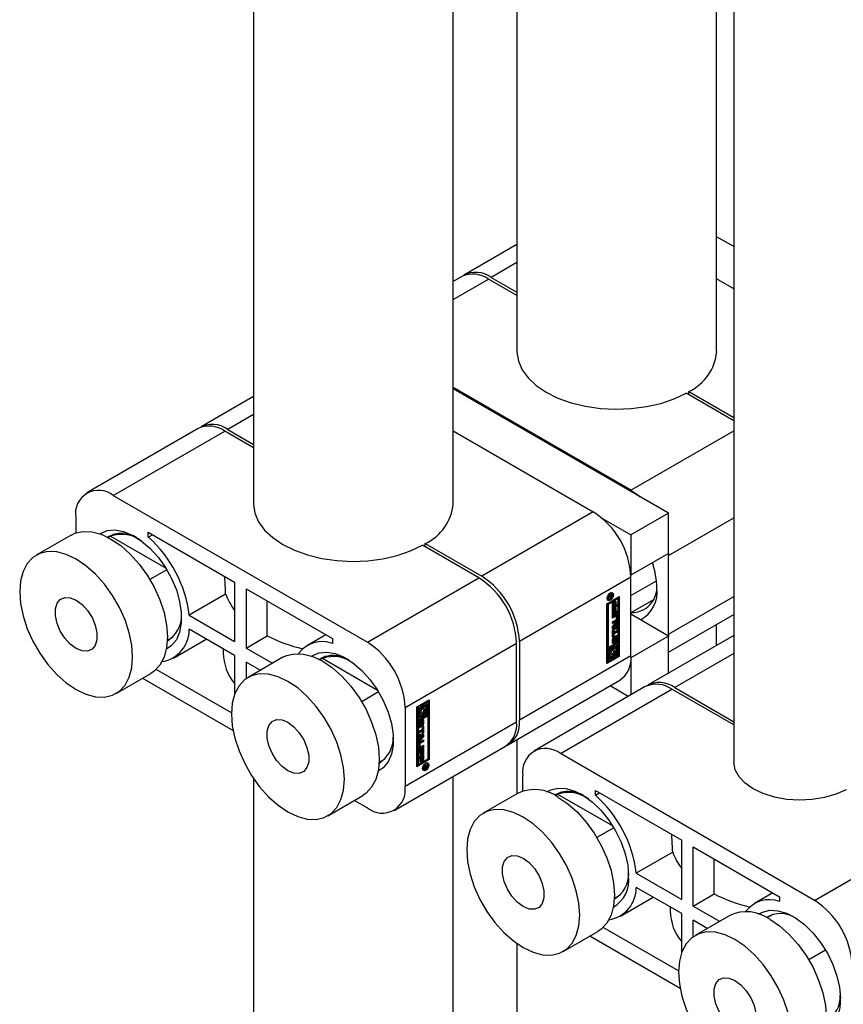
# Paper-space layout 'Sheet1' of a CAD drawing. Header units: millimetres. Extents: x -80341 to 21249, y 0 to 26255.
# Tile 56 of 154: x 10112 to 10236, y 9803 to 9951. Entities that reach past the tile are written whole.
import ezdxf

# ---------------------------------------------------------------- set-up
doc = ezdxf.new("R2010")
doc.units = ezdxf.units.MM
doc.linetypes.add('SLD-Sólida', pattern=[0])

psp = doc.layouts.new('Sheet1')

# ---------------------------------------------------------------- linework, layer by layer
at = {"color": 7, "linetype": 'SLD-Sólida', "lineweight": 25, "ltscale": 25}
for p, q in [((10217.17, 9900.88), (10217.17, 10973.7)), ((10187.17, 10956.39), (10187.17, 9900.88)), ((10177.58, 9878.02), (10177.58, 10950.84)), ((10147.58, 10933.53), (10147.58, 9878.02)), ((10219.75, 10802.2), (10219.75, 9839.24)), ((10219.75, 9916.65), (10217.17, 9918.14)), ((10187.17, 9916.97), (10179.29, 9912.42)), ((10187.17, 9914.26), (10183.29, 9912.03)), ((10178.87, 9912.18), (10177.58, 9911.43)), ((10177.58, 9908.72), (10182.87, 9911.78)), ((10187.17, 9909.3), (10182.87, 9911.78)), ((10183.29, 9912.03), (10187.17, 9909.79)), ((10219.75, 9910.33), (10217.17, 9911.82)), ((10204.29, 9880.06), (10177.58, 9895.49)), ((10209.95, 9876.59), (10177.58, 9895.28)), ((10147.58, 9894.11), (10139.7, 9889.56)), ((10219.75, 9890.49), (10212.57, 9894.64)), ((10212.99, 9894.39), (10212.99, 9894.88)), ((10212.99, 9894.88), (10219.75, 9890.98)), ((10147.58, 9891.41), (10143.7, 9889.17)), ((10139.27, 9889.32), (10122.51, 9879.64)), ((10126.51, 9879.25), (10143.27, 9888.92)), ((10147.58, 9886.44), (10143.27, 9888.92)), ((10143.7, 9889.17), (10147.58, 9886.93)), ((10177.58, 9888.96), (10198.64, 9876.8)), ((10204.29, 9880.06), (10219.75, 9888.99)), ((10126.51, 9879.25), (10164.7, 9857.2)), ((10120.86, 9875.98), (10120.86, 9873.63)), ((10198.64, 9876.8), (10181.88, 9867.12)), ((10209.95, 9876.59), (10204.29, 9873.33)), ((10209.95, 9870.55), (10209.95, 9876.59)), ((10209.95, 9870.26), (10219.75, 9875.92)), ((10200.04, 9875.78), (10204.29, 9873.33)), ((10120.16, 9873.31), (10114.93, 9870.29)), ((10126.62, 9873.46), (10125.73, 9872.95)), ((10125.74, 9872.94), (10126.1, 9873.15)), ((10126.1, 9873.15), (10134.37, 9868.38)), ((10131.77, 9873.72), (10144.74, 9866.23)), ((10131.77, 9873), (10131.77, 9873.72)), ((10131.77, 9873), (10132.39, 9873.36)), ((10204.29, 9873.33), (10204.29, 9867.28)), ((10181.46, 9866.88), (10172.97, 9871.78)), ((10173.39, 9871.53), (10173.39, 9872.02)), ((10173.39, 9872.02), (10181.88, 9867.12)), ((10209.95, 9870.55), (10204.29, 9867.28)), ((10209.95, 9870.55), (10209.95, 9870.26)), ((10209.95, 9858.42), (10209.95, 9870.26)), ((10134.54, 9868.1), (10132.01, 9866.64)), ((10204.29, 9867), (10187.54, 9857.32)), ((10204.29, 9867.28), (10204.29, 9867.29)), ((10204.29, 9855.16), (10204.29, 9867)), ((10144.74, 9866.23), (10144.74, 9857.33)), ((10164.7, 9857.2), (10181.46, 9866.88)), ((10204.29, 9864.21), (10208.13, 9866.43)), ((10143.39, 9864.43), (10137.92, 9861.27)), ((10146.47, 9865.24), (10159.44, 9857.75)), ((10146.47, 9865.24), (10146.47, 9856.33)), ((10200.67, 9862.99), (10202.53, 9864.06)), ((10201.45, 9864.05), (10200.94, 9863.76)), ((10200.95, 9864.04), (10201.02, 9863.99)), ((10200.97, 9864.09), (10201.04, 9864.05)), ((10201, 9864.15), (10201.07, 9864.11)), ((10201.03, 9864.18), (10201.11, 9864.13)), ((10201.16, 9864.14), (10201.04, 9864.2)), ((10201.17, 9864.24), (10201.11, 9864.16)), ((10201.13, 9864.26), (10201.25, 9864.19)), ((10201.19, 9864.02), (10201.19, 9864.04)), ((10201.19, 9864.04), (10201.21, 9864.03)), ((10201.3, 9864.6), (10201.2, 9864.62)), ((10201.45, 9864.32), (10201.21, 9864.03)), ((10201.21, 9864.03), (10201.45, 9864.16)), ((10201.25, 9864.19), (10201.45, 9864.45)), ((10201.44, 9864.52), (10201.3, 9864.6)), ((10201.35, 9864.11), (10201.45, 9864.05)), ((10201.38, 9864.36), (10201.45, 9864.32)), ((10201.45, 9864.45), (10201.45, 9864.32)), ((10201.45, 9864.16), (10201.45, 9864.05)), ((10202.53, 9864.06), (10202.53, 9855.08)), ((10209.95, 9858.42), (10219.75, 9864.08)), ((10149.63, 9858.16), (10149.63, 9863.41)), ((10200.67, 9854.01), (10200.67, 9862.99)), ((10202.21, 9863.84), (10200.7, 9862.97)), ((10200.7, 9862.97), (10200.7, 9856.47)), ((10200.85, 9862.89), (10200.7, 9862.97)), ((10200.72, 9863.79), (10200.79, 9863.71)), ((10200.79, 9863.71), (10200.93, 9863.63)), ((10202.35, 9863.76), (10200.85, 9862.89)), ((10200.85, 9862.89), (10200.85, 9856.39)), ((10200.94, 9864.01), (10201.02, 9863.96)), ((10200.94, 9863.97), (10201.02, 9863.92)), ((10200.94, 9863.76), (10200.94, 9863.95)), ((10200.98, 9863.94), (10200.94, 9863.92)), ((10200.95, 9864.02), (10201.02, 9863.98)), ((10201.02, 9863.92), (10201.19, 9864.02)), ((10201.02, 9863.99), (10201.02, 9863.98)), ((10201.02, 9863.98), (10201.02, 9863.96)), ((10201.02, 9863.96), (10201.02, 9863.92)), ((10201.52, 9863.14), (10201.7, 9863.25)), ((10201.52, 9862.22), (10201.52, 9863.14)), ((10202.11, 9862.72), (10201.52, 9862.38)), ((10202.25, 9862.64), (10201.52, 9862.22)), ((10201.56, 9863.16), (10201.56, 9862.68)), ((10201.56, 9862.68), (10201.7, 9862.6)), ((10201.7, 9863.25), (10201.7, 9862.6)), ((10201.7, 9862.6), (10201.83, 9862.67)), ((10201.83, 9863.29), (10202, 9863.39)), ((10201.83, 9862.67), (10201.83, 9863.29)), ((10201.86, 9863.31), (10201.86, 9862.85)), ((10201.86, 9862.85), (10202, 9862.77)), ((10202, 9863.39), (10202, 9862.77)), ((10202, 9862.77), (10202.25, 9862.92)), ((10202.11, 9862.83), (10202.11, 9862.72)), ((10202.11, 9862.72), (10202.25, 9862.64)), ((10202.21, 9863.84), (10202.35, 9863.76)), ((10202.25, 9862.92), (10202.25, 9862.64)), ((10202.35, 9857.26), (10202.35, 9863.76)), ((10202.39, 9855.16), (10202.39, 9863.98)), ((10207.66, 9863.57), (10204.29, 9861.63)), ((10137.92, 9861.27), (10144.74, 9857.33)), ((10201.52, 9862.14), (10201.7, 9862.24)), ((10201.52, 9861.21), (10201.52, 9862.14)), ((10202.11, 9861.72), (10201.52, 9861.38)), ((10202.25, 9861.64), (10201.52, 9861.21)), ((10201.52, 9861.12), (10202.05, 9861.42)), ((10201.88, 9861.21), (10201.52, 9861.01)), ((10202.02, 9861.13), (10201.52, 9860.84)), ((10201.52, 9860.84), (10201.52, 9861.12)), ((10201.56, 9862.16), (10201.56, 9861.67)), ((10201.56, 9861.67), (10201.7, 9861.59)), ((10201.7, 9862.24), (10201.7, 9861.59)), ((10201.7, 9861.59), (10201.83, 9861.66)), ((10201.83, 9862.28), (10202, 9862.39)), ((10201.83, 9861.66), (10201.83, 9862.28)), ((10201.86, 9862.3), (10201.86, 9861.85)), ((10201.86, 9861.85), (10202, 9861.77)), ((10201.88, 9861.21), (10202.02, 9861.13)), ((10202.07, 9861.14), (10201.93, 9861.22)), ((10202, 9862.39), (10202, 9861.77)), ((10202, 9861.77), (10202.25, 9861.91)), ((10202.1, 9860.7), (10202.1, 9861.09)), ((10202.11, 9861.83), (10202.11, 9861.72)), ((10202.11, 9861.72), (10202.25, 9861.64)), ((10202.13, 9861.37), (10202.13, 9860.79)), ((10202.13, 9861.37), (10202.28, 9861.29)), ((10202.25, 9861.91), (10202.25, 9861.64)), ((10202.28, 9861.29), (10202.28, 9860.71)), ((10209.95, 9858.14), (10204.29, 9861.4)), ((10209.95, 9855.72), (10219.75, 9861.38)), ((10201.52, 9860.29), (10202.02, 9860.58)), ((10201.52, 9859.57), (10202.25, 9860.45)), ((10201.91, 9860.4), (10201.52, 9860.17)), ((10202.05, 9860.32), (10201.52, 9860.01)), ((10201.52, 9860.01), (10201.52, 9860.29)), ((10201.83, 9859.9), (10201.54, 9859.55)), ((10201.97, 9859.82), (10201.68, 9859.47)), ((10201.83, 9859.9), (10201.97, 9859.82)), ((10201.91, 9860.4), (10202.05, 9860.32)), ((10201.97, 9859.45), (10201.97, 9859.82)), ((10202.11, 9860.23), (10201.99, 9860.09)), ((10201.99, 9860.09), (10201.99, 9859.53)), ((10201.99, 9860.09), (10202.13, 9860)), ((10202.11, 9860.28), (10202.11, 9860.23)), ((10202.11, 9860.23), (10202.25, 9860.15)), ((10202.13, 9860.79), (10202.28, 9860.71)), ((10202.25, 9860.15), (10202.13, 9860)), ((10202.13, 9860), (10202.13, 9859.45)), ((10202.25, 9860.45), (10202.25, 9860.15)), ((10217.17, 9856.73), (10217.17, 9859.89)), ((10144.74, 9855.21), (10137.92, 9859.15)), ((10146.47, 9856.33), (10149.63, 9858.16)), ((10158.44, 9858.32), (10155.67, 9856.72)), ((10201.52, 9859.18), (10201.52, 9859.57)), ((10202.11, 9859.23), (10201.52, 9859.25)), ((10202.25, 9859.15), (10201.52, 9859.18)), ((10201.52, 9858.99), (10201.7, 9859.09)), ((10201.52, 9857.96), (10201.52, 9858.99)), ((10201.56, 9858.15), (10201.52, 9858.13)), ((10201.54, 9859.55), (10201.68, 9859.47)), ((10201.56, 9859.01), (10201.56, 9858.8)), ((10202.11, 9858.84), (10201.56, 9858.52)), ((10201.56, 9858.8), (10201.7, 9858.72)), ((10201.56, 9858.52), (10201.56, 9858.15)), ((10201.56, 9858.52), (10201.7, 9858.44)), ((10201.56, 9858.15), (10201.7, 9858.07)), ((10201.68, 9859.47), (10201.97, 9859.45)), ((10201.7, 9859.09), (10201.7, 9858.72)), ((10201.7, 9858.72), (10202.25, 9859.04)), ((10202.25, 9858.76), (10201.7, 9858.44)), ((10201.7, 9858.44), (10201.7, 9858.07)), ((10201.99, 9859.53), (10202.13, 9859.45)), ((10202.11, 9859.46), (10202.11, 9859.23)), ((10202.11, 9859.23), (10202.25, 9859.15)), ((10202.11, 9858.95), (10202.11, 9858.84)), ((10202.11, 9858.84), (10202.25, 9858.76)), ((10202.14, 9858.16), (10202.12, 9858.24)), ((10202.13, 9859.45), (10202.25, 9859.44)), ((10202.14, 9858.16), (10202.14, 9857.65)), ((10202.14, 9858.16), (10202.28, 9858.08)), ((10202.25, 9859.44), (10202.25, 9859.15)), ((10202.25, 9859.04), (10202.25, 9858.76)), ((10209.95, 9858.14), (10204.29, 9854.87)), ((10219.75, 9858.22), (10206.87, 9850.78)), ((10209.95, 9858.42), (10209.95, 9858.14)), ((10209.95, 9852.56), (10209.95, 9858.14)), ((10134.63, 9857.53), (10135.52, 9858.04)), ((10135.54, 9854.82), (10140.48, 9857.67)), ((10159.44, 9857.75), (10159.44, 9857.03)), ((10170.35, 9847.41), (10187.11, 9857.08)), ((10187.11, 9845.24), (10187.11, 9857.08)), ((10187.54, 9857.32), (10187.54, 9845.48)), ((10200.85, 9856.39), (10202.35, 9857.26)), ((10201.37, 9856.65), (10201.19, 9856.55)), ((10201.37, 9856.65), (10201.51, 9856.57)), ((10201.7, 9858.07), (10201.52, 9857.96)), ((10201.52, 9857.13), (10201.52, 9857.64)), ((10202.21, 9857.14), (10201.54, 9856.76)), ((10201.54, 9856.76), (10201.54, 9856.15)), ((10201.54, 9856.76), (10201.69, 9856.67)), ((10201.57, 9857.83), (10201.72, 9857.75)), ((10201.57, 9857.79), (10201.57, 9857.36)), ((10201.57, 9857.79), (10201.71, 9857.71)), ((10201.57, 9857.36), (10201.71, 9857.28)), ((10201.58, 9857.32), (10201.72, 9857.24)), ((10201.59, 9857.86), (10201.73, 9857.78)), ((10201.59, 9857.3), (10201.74, 9857.21)), ((10201.59, 9857.3), (10201.73, 9857.22)), ((10201.61, 9857.9), (10201.74, 9857.82)), ((10201.62, 9857.91), (10201.62, 9857.92)), ((10201.62, 9857.91), (10201.62, 9857.91)), ((10201.62, 9857.91), (10201.76, 9857.83)), ((10202.35, 9857.06), (10201.69, 9856.67)), ((10201.69, 9856.67), (10201.69, 9856.07)), ((10201.71, 9857.71), (10201.71, 9857.28)), ((10201.76, 9858.04), (10201.76, 9857.83)), ((10201.81, 9857.34), (10201.82, 9857.82)), ((10201.85, 9857.96), (10201.84, 9857.48)), ((10201.84, 9857.48), (10201.98, 9857.4)), ((10201.85, 9857.97), (10201.85, 9857.96)), ((10201.85, 9857.96), (10201.99, 9857.88)), ((10201.86, 9856.57), (10202.18, 9856.75)), ((10201.87, 9858.01), (10202, 9857.93)), ((10201.89, 9858.04), (10202.02, 9857.97)), ((10201.92, 9858.08), (10201.91, 9858.08)), ((10202.06, 9858), (10201.92, 9858.08)), ((10201.92, 9858.08), (10202.06, 9858)), ((10201.99, 9857.88), (10201.98, 9857.4)), ((10202.04, 9857.38), (10202.04, 9857.38)), ((10202.04, 9857.17), (10202.04, 9857.38)), ((10202.04, 9856.67), (10202.04, 9856.16)), ((10202.09, 9857.5), (10202.09, 9857.93)), ((10202.14, 9857.65), (10202.28, 9857.57)), ((10202.18, 9856.75), (10202.18, 9855.08)), ((10202.21, 9857.14), (10202.35, 9857.06)), ((10202.28, 9858.08), (10202.28, 9857.57)), ((10202.35, 9855.18), (10202.35, 9857.06)), ((10143.02, 9856.21), (10143.02, 9855.61)), ((10144.74, 9855.21), (10144.74, 9849.4)), ((10146.47, 9856.33), (10150.43, 9854.05)), ((10204.29, 9855.16), (10187.54, 9845.48)), ((10202.39, 9855.16), (10200.67, 9854.17)), ((10200.7, 9856.47), (10200.85, 9856.39)), ((10200.88, 9856.37), (10200.7, 9856.27)), ((10200.7, 9856.27), (10200.7, 9854.39)), ((10200.7, 9856.27), (10200.85, 9856.19)), ((10201.02, 9856.29), (10200.85, 9856.19)), ((10200.85, 9856.19), (10200.85, 9854.31)), ((10200.88, 9856.37), (10201.02, 9856.29)), ((10201.02, 9854.61), (10201.02, 9856.29)), ((10201.12, 9855.18), (10201.26, 9855.1)), ((10201.19, 9856.55), (10201.19, 9856.07)), ((10201.19, 9856.55), (10201.34, 9856.47)), ((10201.19, 9856.07), (10201.34, 9855.99)), ((10201.37, 9855.38), (10201.33, 9855.38)), ((10201.51, 9856.57), (10201.34, 9856.47)), ((10201.34, 9856.47), (10201.34, 9855.99)), ((10201.37, 9855.38), (10201.51, 9855.3)), ((10201.51, 9855.96), (10201.51, 9856.57)), ((10201.51, 9854.69), (10201.51, 9855.3)), ((10201.54, 9856.15), (10201.69, 9856.07)), ((10201.54, 9855.48), (10201.54, 9854.88)), ((10201.54, 9855.48), (10201.69, 9855.4)), ((10201.69, 9855.4), (10201.69, 9854.79)), ((10201.86, 9856.3), (10201.86, 9856.57)), ((10201.94, 9856.27), (10201.86, 9856.31)), ((10201.86, 9854.9), (10201.86, 9855.38)), ((10202.04, 9855.71), (10202.04, 9855.16)), ((10202.04, 9855.16), (10202.18, 9855.08)), ((10202.18, 9855.08), (10202.35, 9855.18)), ((10202.53, 9855.08), (10202.39, 9855.16)), ((10219.75, 9855.51), (10210.87, 9850.39)), ((10146.47, 9854.22), (10146.47, 9851.74)), ((10148.6, 9852.99), (10146.47, 9854.22)), ((10151.98, 9854.94), (10146.75, 9851.92)), ((10158.44, 9855.09), (10157.55, 9854.58)), ((10157.56, 9854.58), (10157.92, 9854.79)), ((10157.92, 9854.79), (10166.19, 9850.01)), ((10202.53, 9855.08), (10200.67, 9854.01)), ((10200.7, 9854.39), (10200.85, 9854.31)), ((10200.85, 9854.31), (10201.51, 9854.69)), ((10201.19, 9854.88), (10201.02, 9854.78)), ((10201.34, 9854.79), (10201.02, 9854.61)), ((10201.19, 9855.14), (10201.19, 9854.88)), ((10201.19, 9854.88), (10201.34, 9854.79)), ((10201.34, 9855.07), (10201.34, 9854.79)), ((10201.54, 9854.88), (10201.69, 9854.79)), ((10201.69, 9854.79), (10201.86, 9854.9)), ((10204.29, 9854.88), (10204.29, 9854.87)), ((10204.29, 9854.87), (10204.29, 9849.29)), ((10126.93, 9849.5), (10132.16, 9852.52)), ((10144.26, 9846.59), (10132.95, 9853.12)), ((10130.91, 9851.8), (10144.5, 9843.96)), ((10185.88, 9841.82), (10202.64, 9851.5)), ((10166.36, 9849.73), (10163.83, 9848.27)), ((10206.45, 9850.54), (10189.69, 9840.86)), ((10193.69, 9840.47), (10210.45, 9850.14)), ((10203.89, 9849.06), (10201.16, 9850.64)), ((10219.75, 9844.77), (10210.45, 9850.14)), ((10210.87, 9850.39), (10219.75, 9845.26)), ((10172.12, 9847.49), (10173.98, 9848.56)), ((10172.82, 9847.85), (10172.65, 9847.75)), ((10172.65, 9847.75), (10172.65, 9847.27)), ((10172.65, 9847.75), (10172.79, 9847.67)), ((10172.96, 9847.77), (10172.79, 9847.67)), ((10172.82, 9847.85), (10172.96, 9847.77)), ((10172.96, 9847.16), (10172.96, 9847.77)), ((10173.66, 9848.34), (10173, 9847.95)), ((10173, 9847.95), (10173, 9847.35)), ((10173, 9847.95), (10173.14, 9847.87)), ((10173.8, 9848.26), (10173.14, 9847.87)), ((10173.14, 9847.87), (10173.14, 9847.26)), ((10173.31, 9847.77), (10173.63, 9847.95)), ((10173.31, 9847.49), (10173.31, 9847.77)), ((10173.49, 9847.87), (10173.49, 9847.36)), ((10173.63, 9847.95), (10173.63, 9846.28)), ((10173.66, 9848.34), (10173.8, 9848.26)), ((10173.8, 9846.38), (10173.8, 9848.26)), ((10173.84, 9839.66), (10173.84, 9848.48)), ((10173.98, 9848.56), (10173.98, 9839.58)), ((10170.35, 9847.41), (10170.35, 9835.57)), ((10172.12, 9838.5), (10172.12, 9847.49)), ((10172.33, 9847.57), (10172.15, 9847.47)), ((10172.15, 9847.47), (10172.15, 9845.59)), ((10172.15, 9847.47), (10172.3, 9847.39)), ((10172.47, 9847.49), (10172.3, 9847.39)), ((10172.3, 9847.39), (10172.3, 9845.51)), ((10172.33, 9847.57), (10172.47, 9847.49)), ((10172.47, 9845.81), (10172.47, 9847.49)), ((10172.57, 9846.38), (10172.71, 9846.3)), ((10172.65, 9847.27), (10172.79, 9847.19)), ((10172.65, 9846.33), (10172.65, 9846.07)), ((10172.82, 9846.58), (10172.78, 9846.57)), ((10172.79, 9847.67), (10172.79, 9847.19)), ((10172.79, 9846.27), (10172.79, 9845.99)), ((10172.82, 9846.58), (10172.96, 9846.5)), ((10172.96, 9845.89), (10172.96, 9846.5)), ((10173, 9847.35), (10173.14, 9847.26)), ((10173, 9846.68), (10173, 9846.07)), ((10173, 9846.68), (10173.14, 9846.6)), ((10173.14, 9846.6), (10173.14, 9845.99)), ((10173.39, 9847.47), (10173.31, 9847.51)), ((10173.31, 9846.09), (10173.31, 9846.57)), ((10173.49, 9846.91), (10173.49, 9846.36)), ((10173.49, 9846.36), (10173.63, 9846.28)), ((10173.63, 9846.28), (10173.8, 9846.38)), ((10170.35, 9835.57), (10187.11, 9845.24)), ((10173.66, 9846.26), (10172.15, 9845.39)), ((10172.15, 9845.39), (10172.15, 9838.89)), ((10172.3, 9845.3), (10172.15, 9845.39)), ((10172.15, 9845.59), (10172.3, 9845.51)), ((10173.8, 9846.17), (10172.3, 9845.3)), ((10172.3, 9845.51), (10172.96, 9845.89)), ((10172.3, 9845.3), (10172.3, 9838.81)), ((10172.37, 9844.49), (10172.37, 9844.99)), ((10172.42, 9845.19), (10172.57, 9845.1)), ((10172.42, 9845.15), (10172.42, 9844.71)), ((10172.42, 9845.15), (10172.56, 9845.06)), ((10172.44, 9845.22), (10172.58, 9845.15)), ((10172.46, 9845.25), (10172.59, 9845.17)), ((10172.65, 9846.07), (10172.47, 9845.97)), ((10172.79, 9845.99), (10172.47, 9845.81)), ((10172.47, 9845.27), (10172.61, 9845.19)), ((10172.47, 9845.26), (10172.61, 9845.18)), ((10172.56, 9845.06), (10172.56, 9844.63)), ((10172.61, 9845.4), (10172.61, 9845.19)), ((10172.61, 9845.19), (10172.61, 9845.18)), ((10172.65, 9846.07), (10172.79, 9845.99)), ((10172.66, 9844.68), (10172.67, 9845.16)), ((10172.7, 9845.31), (10172.69, 9844.83)), ((10172.69, 9844.83), (10172.83, 9844.75)), ((10172.7, 9845.31), (10172.84, 9845.23)), ((10172.71, 9845.33), (10172.84, 9845.25)), ((10172.72, 9845.37), (10172.85, 9845.29)), ((10172.74, 9845.4), (10172.87, 9845.33)), ((10172.76, 9845.43), (10172.89, 9845.35)), ((10172.91, 9845.35), (10172.77, 9845.43)), ((10172.84, 9845.23), (10172.83, 9844.75)), ((10172.93, 9844.85), (10172.93, 9845.29)), ((10172.99, 9845.51), (10172.97, 9845.59)), ((10172.99, 9845.51), (10172.99, 9845.01)), ((10172.99, 9845.51), (10173.13, 9845.43)), ((10172.99, 9845.01), (10173.13, 9844.93)), ((10173, 9846.07), (10173.14, 9845.99)), ((10173.13, 9845.43), (10173.13, 9844.93)), ((10173.14, 9845.99), (10173.31, 9846.09)), ((10173.66, 9846.26), (10173.8, 9846.17)), ((10173.8, 9839.68), (10173.8, 9846.17)), ((10172.39, 9843.8), (10172.95, 9844.12)), ((10172.81, 9843.93), (10172.39, 9843.69)), ((10172.95, 9843.85), (10172.39, 9843.53)), ((10172.39, 9843.53), (10172.39, 9843.8)), ((10172.39, 9843.42), (10173.13, 9843.39)), ((10172.39, 9843.12), (10172.39, 9843.42)), ((10172.42, 9844.71), (10172.56, 9844.63)), ((10172.43, 9844.67), (10172.57, 9844.59)), ((10172.44, 9844.65), (10172.58, 9844.57)), ((10172.81, 9843.93), (10172.95, 9843.85)), ((10172.89, 9844.52), (10172.89, 9844.73)), ((10172.95, 9844.5), (10173.13, 9844.6)), ((10172.95, 9844.12), (10172.95, 9844.5)), ((10172.95, 9843.47), (10172.95, 9843.85)), ((10172.98, 9843.66), (10172.95, 9843.64)), ((10173.13, 9843.58), (10172.95, 9843.47)), ((10172.98, 9844.52), (10172.98, 9843.66)), ((10172.98, 9843.66), (10173.13, 9843.58)), ((10172.98, 9843.39), (10172.98, 9843.07)), ((10173.13, 9844.6), (10173.13, 9843.58)), ((10173.13, 9843.39), (10173.13, 9842.99)), ((10172.37, 9841.27), (10172.37, 9841.86)), ((10172.39, 9843.19), (10172.52, 9843.12)), ((10172.52, 9843.12), (10172.39, 9843.12)), ((10172.98, 9843.07), (10172.39, 9842.37)), ((10173.13, 9842.99), (10172.39, 9842.12)), ((10172.39, 9842.41), (10172.52, 9842.56)), ((10172.39, 9842.12), (10172.39, 9842.41)), ((10172.41, 9841.94), (10172.41, 9841.56)), ((10172.41, 9841.94), (10172.55, 9841.86)), ((10172.98, 9842.36), (10172.48, 9842.07)), ((10172.48, 9842.07), (10172.62, 9841.99)), ((10172.52, 9842.56), (10172.52, 9843.12)), ((10172.54, 9843.19), (10172.54, 9842.83)), ((10172.83, 9843.18), (10172.54, 9843.19)), ((10172.54, 9843.19), (10172.68, 9843.11)), ((10172.54, 9842.83), (10172.68, 9842.75)), ((10172.55, 9841.86), (10172.55, 9841.47)), ((10172.6, 9842.25), (10173.13, 9842.55)), ((10173.13, 9842.28), (10172.62, 9841.99)), ((10172.97, 9843.1), (10172.68, 9843.11)), ((10172.68, 9843.11), (10172.68, 9842.75)), ((10172.68, 9842.75), (10172.97, 9843.1)), ((10172.83, 9843.18), (10172.97, 9843.1)), ((10172.98, 9843.07), (10173.13, 9842.99)), ((10172.98, 9842.47), (10172.98, 9842.36)), ((10172.98, 9842.36), (10173.13, 9842.28)), ((10173.13, 9842.55), (10173.13, 9842.28)), ((10187.17, 9842.57), (10187.17, 9834.44)), ((10168.7, 9831.9), (10185.45, 9841.58)), ((10172.39, 9840.93), (10173.13, 9841.35)), ((10172.39, 9840.65), (10172.39, 9840.93)), ((10172.5, 9840.88), (10172.39, 9840.82)), ((10172.64, 9840.8), (10172.39, 9840.65)), ((10172.41, 9841.56), (10172.55, 9841.47)), ((10172.43, 9841.51), (10172.57, 9841.43)), ((10172.98, 9841.53), (10172.46, 9841.22)), ((10172.46, 9841.22), (10172.6, 9841.14)), ((10172.5, 9840.88), (10172.64, 9840.8)), ((10173.13, 9841.45), (10172.6, 9841.14)), ((10172.62, 9841.43), (10173.13, 9841.72)), ((10172.64, 9840.18), (10172.64, 9840.8)), ((10172.68, 9840.36), (10172.64, 9840.34)), ((10172.81, 9841.05), (10172.68, 9840.98)), ((10172.68, 9840.98), (10172.68, 9840.36)), ((10172.68, 9840.98), (10172.82, 9840.9)), ((10172.68, 9840.36), (10172.82, 9840.28)), ((10172.81, 9841.05), (10172.95, 9840.97)), ((10172.95, 9840.97), (10172.82, 9840.9)), ((10172.82, 9840.9), (10172.82, 9840.28)), ((10172.95, 9840.32), (10172.95, 9840.97)), ((10172.98, 9840.51), (10172.95, 9840.49)), ((10173.13, 9840.43), (10172.95, 9840.32)), ((10172.98, 9841.64), (10172.98, 9841.53)), ((10172.98, 9841.53), (10173.13, 9841.45)), ((10172.98, 9841.27), (10172.98, 9840.51)), ((10172.98, 9840.51), (10173.13, 9840.43)), ((10173.13, 9841.72), (10173.13, 9841.45)), ((10173.13, 9841.35), (10173.13, 9840.43)), ((10231.87, 9818.42), (10193.69, 9840.47)), ((10166.45, 9839.16), (10167.34, 9839.67)), ((10172.12, 9838.67), (10173.84, 9839.66)), ((10173.98, 9839.58), (10172.12, 9838.5)), ((10172.15, 9838.89), (10172.3, 9838.81)), ((10172.3, 9838.81), (10173.8, 9839.68)), ((10172.39, 9839.92), (10173.13, 9840.35)), ((10172.39, 9839.65), (10172.39, 9839.92)), ((10172.5, 9839.88), (10172.39, 9839.81)), ((10172.64, 9839.79), (10172.39, 9839.65)), ((10172.5, 9839.88), (10172.64, 9839.79)), ((10172.82, 9840.28), (10172.64, 9840.18)), ((10172.64, 9839.17), (10172.64, 9839.79)), ((10172.68, 9839.36), (10172.64, 9839.34)), ((10172.82, 9839.28), (10172.64, 9839.17)), ((10172.81, 9840.05), (10172.68, 9839.98)), ((10172.68, 9839.98), (10172.68, 9839.36)), ((10172.68, 9839.98), (10172.82, 9839.9)), ((10172.68, 9839.36), (10172.82, 9839.28)), ((10172.81, 9840.05), (10172.95, 9839.97)), ((10172.95, 9839.97), (10172.82, 9839.9)), ((10172.82, 9839.9), (10172.82, 9839.28)), ((10172.95, 9839.32), (10172.95, 9839.97)), ((10172.98, 9839.5), (10172.95, 9839.48)), ((10173.13, 9839.42), (10172.95, 9839.32)), ((10172.98, 9840.26), (10172.98, 9839.5)), ((10172.98, 9839.5), (10173.13, 9839.42)), ((10173.13, 9840.35), (10173.13, 9839.42)), ((10173.58, 9839.02), (10173.48, 9839.04)), ((10173.72, 9838.93), (10173.58, 9839.02)), ((10173.98, 9839.58), (10173.84, 9839.66)), ((10172.99, 9838.2), (10173.06, 9838.13)), ((10173.06, 9838.13), (10173.21, 9838.05)), ((10173.2, 9838.51), (10173.71, 9838.81)), ((10173.44, 9838.54), (10173.2, 9838.4)), ((10173.2, 9838.25), (10173.44, 9838.54)), ((10173.2, 9838.4), (10173.2, 9838.51)), ((10173.4, 9838.37), (10173.2, 9838.11)), ((10173.2, 9838.11), (10173.2, 9838.25)), ((10173.33, 9838.41), (10173.4, 9838.37)), ((10173.34, 9838.59), (10173.44, 9838.54)), ((10173.36, 9838.61), (10173.46, 9838.55)), ((10173.39, 9838.48), (10173.49, 9838.43)), ((10173.39, 9838.48), (10173.48, 9838.43)), ((10173.4, 9838.4), (10173.55, 9838.32)), ((10173.41, 9838.33), (10173.47, 9838.3)), ((10173.44, 9838.54), (10173.46, 9838.52)), ((10173.63, 9838.64), (10173.46, 9838.55)), ((10173.46, 9838.55), (10173.46, 9838.52)), ((10173.53, 9838.7), (10173.63, 9838.64)), ((10173.57, 9838.73), (10173.57, 9838.7)), ((10173.57, 9838.7), (10173.71, 9838.61)), ((10173.59, 9838.47), (10173.65, 9838.43)), ((10173.62, 9838.57), (10173.63, 9838.59)), ((10173.62, 9838.57), (10173.7, 9838.53)), ((10173.63, 9838.6), (10173.63, 9838.64)), ((10173.63, 9838.59), (10173.63, 9838.6)), ((10173.71, 9838.81), (10173.71, 9838.61)), ((10147.58, 9836.74), (10147.58, 9771.46)), ((10177.58, 9771.46), (10177.58, 9837.03)), ((10188.03, 9834.85), (10188.03, 9837.2)), ((10187.33, 9834.53), (10182.1, 9831.51)), ((10193.8, 9834.68), (10192.91, 9834.17)), ((10198.95, 9834.94), (10211.92, 9827.45)), ((10198.95, 9834.22), (10198.95, 9834.94)), ((10198.95, 9834.22), (10199.57, 9834.58)), ((10158.75, 9831.13), (10163.98, 9834.15)), ((10162.73, 9833.43), (10164.7, 9832.3)), ((10192.91, 9834.17), (10193.28, 9834.38)), ((10193.28, 9834.38), (10201.55, 9829.6)), ((10201.72, 9829.32), (10199.18, 9827.86)), ((10211.92, 9818.55), (10211.92, 9827.45)), ((10231.87, 9818.42), (10248.63, 9828.1)), ((10210.57, 9825.65), (10205.09, 9822.49)), ((10213.64, 9826.46), (10226.61, 9818.97)), ((10213.64, 9817.55), (10213.64, 9826.46)), ((10216.81, 9819.38), (10216.81, 9824.63)), ((10205.09, 9822.49), (10211.92, 9818.55)), ((10211.92, 9816.43), (10205.09, 9820.37)), ((10201.81, 9818.75), (10202.7, 9819.26)), ((10202.72, 9816.04), (10207.65, 9818.89)), ((10213.64, 9817.55), (10216.81, 9819.38)), ((10225.62, 9819.54), (10222.84, 9817.94)), ((10226.61, 9818.97), (10226.61, 9818.26)), ((10210.19, 9817.43), (10210.19, 9816.83)), ((10213.64, 9817.55), (10217.61, 9815.27)), ((10211.92, 9810.62), (10211.92, 9816.43)), ((10213.64, 9812.96), (10213.64, 9815.44)), ((10215.77, 9814.21), (10213.64, 9815.44)), ((10219.15, 9816.16), (10213.92, 9813.14)), ((10225.62, 9816.31), (10224.73, 9815.8)), ((10194.1, 9810.72), (10199.33, 9813.74)), ((10211.44, 9807.81), (10200.12, 9814.34)), ((10211.68, 9805.18), (10198.09, 9813.02)), ((10187.17, 9811.91), (10187.17, 9794.32)), ((10233.54, 9810.95), (10231, 9809.49))]:
    psp.add_line(p, q, dxfattribs=at)
at = {"color": 7, "linetype": 'SLD-Sólida', "lineweight": 25, "ltscale": 25, "flags": 128}
for points in [[(10187.17, 9900.88), (10187.17, 9900.79), (10187.38, 9899.46), (10187.94, 9898.16), (10188.84, 9896.92), (10190.06, 9895.78), (10191.57, 9894.76), (10193.33, 9893.89), (10195.31, 9893.18), (10197.45, 9892.66), (10199.71, 9892.34), (10202.02, 9892.22), (10204.34, 9892.31), (10206.61, 9892.61), (10208.77, 9893.1), (10210.77, 9893.79), (10212.57, 9894.64)], [(10204.29, 9880.06), (10205.4, 9879.3), (10205.7, 9879.05)], [(10147.58, 9878.02), (10147.58, 9877.94), (10147.78, 9876.6), (10148.34, 9875.3), (10149.24, 9874.06), (10150.46, 9872.92), (10151.97, 9871.9), (10153.73, 9871.03), (10155.71, 9870.32), (10157.85, 9869.8), (10160.11, 9869.48), (10162.43, 9869.36), (10164.74, 9869.45), (10167.01, 9869.75), (10169.17, 9870.24), (10171.17, 9870.93), (10172.97, 9871.78)], [(10120.16, 9873.31), (10120.71, 9873.57), (10121.92, 9873.85), (10123.26, 9873.8), (10124.69, 9873.42), (10126.16, 9872.71), (10127.63, 9871.72), (10129.06, 9870.45), (10130.4, 9868.95), (10131.61, 9867.27), (10132.66, 9865.46), (10133.51, 9863.57), (10134.13, 9861.66), (10134.52, 9859.79), (10134.64, 9858.02), (10134.52, 9856.39), (10134.13, 9854.96), (10133.51, 9853.77), (10132.66, 9852.87), (10132.16, 9852.52)], [(10124.49, 9873.49), (10124.58, 9873.55), (10125.59, 9873.98), (10126.76, 9874.08), (10128.03, 9873.85), (10129.36, 9873.31), (10130.7, 9872.46), (10132.01, 9871.34), (10133.23, 9869.99), (10134.33, 9868.45), (10135.25, 9866.8), (10135.98, 9865.07), (10136.48, 9863.34), (10136.73, 9861.67), (10136.73, 9860.12), (10136.48, 9858.74), (10135.98, 9857.59), (10135.25, 9856.7), (10134.48, 9856.18)], [(10120.93, 9850.1), (10122.4, 9849.4), (10123.83, 9849.01), (10125.17, 9848.96), (10126.38, 9849.24), (10127.43, 9849.84), (10128.28, 9850.75), (10128.9, 9851.94), (10129.28, 9853.37), (10129.41, 9855), (10129.28, 9856.77), (10128.9, 9858.64), (10128.28, 9860.55), (10127.43, 9862.44), (10126.38, 9864.25), (10125.17, 9865.93), (10123.83, 9867.43), (10122.4, 9868.69), (10120.93, 9869.69), (10119.45, 9870.4), (10118.02, 9870.78), (10116.68, 9870.83), (10115.47, 9870.55), (10114.43, 9869.95), (10113.58, 9869.04), (10112.95, 9867.85), (10112.57, 9866.42), (10112.44, 9864.79), (10112.57, 9863.02), (10112.95, 9861.15), (10113.58, 9859.24), (10114.43, 9857.35), (10115.47, 9855.54), (10116.68, 9853.86), (10118.02, 9852.36), (10119.45, 9851.1), (10120.93, 9850.1)], [(10201.19, 9863.53), (10201.01, 9863.47), (10200.86, 9863.5), (10200.75, 9863.62), (10200.72, 9863.8), (10200.75, 9864.03), (10200.86, 9864.26), (10201.01, 9864.47), (10201.19, 9864.61), (10201.37, 9864.68), (10201.52, 9864.65), (10201.62, 9864.53), (10201.65, 9864.34), (10201.62, 9864.12), (10201.52, 9863.88), (10201.37, 9863.68), (10201.19, 9863.53)], [(10201.19, 9863.66), (10201.33, 9863.77), (10201.44, 9863.93), (10201.52, 9864.11), (10201.55, 9864.28), (10201.52, 9864.43), (10201.44, 9864.52), (10201.33, 9864.54), (10201.19, 9864.49), (10201.05, 9864.38), (10200.93, 9864.22), (10200.85, 9864.04), (10200.82, 9863.86), (10200.85, 9863.72), (10200.93, 9863.63), (10201.05, 9863.61), (10201.19, 9863.66)], [(10201.44, 9864.67), (10201.48, 9864.61), (10201.51, 9864.44)], [(10120.93, 9856.25), (10120.04, 9856.92), (10119.22, 9857.82), (10118.54, 9858.89), (10118.06, 9860.04), (10117.81, 9861.18), (10117.81, 9862.21), (10118.06, 9863.06), (10118.54, 9863.65), (10119.22, 9863.94), (10120.04, 9863.9), (10120.93, 9863.54), (10121.81, 9862.88), (10122.63, 9861.97), (10123.31, 9860.9), (10123.79, 9859.75), (10124.05, 9858.61), (10124.05, 9857.58), (10123.79, 9856.73), (10123.31, 9856.14), (10122.63, 9855.85), (10121.81, 9855.89), (10120.93, 9856.25)], [(10201.03, 9863.61), (10200.87, 9863.55), (10200.79, 9863.55)], [(10202.13, 9861.37), (10202.13, 9861.42), (10202.12, 9861.45)], [(10201.82, 9857.82), (10201.84, 9857.93), (10201.89, 9858.04), (10201.96, 9858.14), (10202.05, 9858.21), (10202.14, 9858.24), (10202.21, 9858.23), (10202.26, 9858.17), (10202.28, 9858.08)], [(10201.98, 9857.4), (10201.96, 9857.29), (10201.91, 9857.17), (10201.84, 9857.07), (10201.75, 9857), (10201.66, 9856.97), (10201.59, 9856.99), (10201.54, 9857.04), (10201.52, 9857.13)], [(10201.59, 9857.3), (10201.59, 9857.3), (10201.59, 9857.3)], [(10201.81, 9857.33), (10201.82, 9857.37), (10201.84, 9857.48)], [(10201.92, 9858.08), (10201.92, 9858.08), (10201.92, 9858.08)], [(10151.98, 9854.94), (10152.52, 9855.2), (10153.74, 9855.48), (10155.08, 9855.43), (10156.51, 9855.05), (10157.98, 9854.35), (10159.45, 9853.35), (10160.88, 9852.08), (10162.22, 9850.58), (10163.43, 9848.9), (10164.48, 9847.09), (10165.33, 9845.2), (10165.95, 9843.3), (10166.34, 9841.42), (10166.46, 9839.65), (10166.34, 9838.02), (10165.95, 9836.59), (10165.33, 9835.41), (10164.48, 9834.5), (10163.98, 9834.15)], [(10156.31, 9855.12), (10156.4, 9855.18), (10157.41, 9855.61), (10158.58, 9855.71), (10159.85, 9855.49), (10161.18, 9854.94), (10162.52, 9854.09), (10163.83, 9852.97), (10165.05, 9851.62), (10166.15, 9850.09), (10167.07, 9848.43), (10167.8, 9846.7), (10168.3, 9844.97), (10168.55, 9843.3), (10168.55, 9841.75), (10168.3, 9840.37), (10167.8, 9839.22), (10167.07, 9838.33), (10166.3, 9837.81)], [(10201.34, 9855.99), (10201.25, 9855.85), (10201.18, 9855.7), (10201.14, 9855.55), (10201.12, 9855.41), (10201.14, 9855.28), (10201.18, 9855.18), (10201.25, 9855.11), (10201.34, 9855.07)], [(10201.51, 9855.3), (10201.43, 9855.3), (10201.36, 9855.34), (10201.31, 9855.41), (10201.3, 9855.51), (10201.31, 9855.63), (10201.36, 9855.75), (10201.43, 9855.87), (10201.51, 9855.96)], [(10201.69, 9856.07), (10201.77, 9856.07), (10201.84, 9856.03), (10201.88, 9855.96), (10201.9, 9855.86), (10201.88, 9855.74), (10201.84, 9855.62), (10201.77, 9855.5), (10201.69, 9855.4)], [(10201.86, 9855.38), (10201.95, 9855.51), (10202.02, 9855.66), (10202.06, 9855.82), (10202.08, 9855.96), (10202.06, 9856.09), (10202.02, 9856.19), (10201.95, 9856.26), (10201.86, 9856.3)], [(10152.75, 9831.73), (10154.22, 9831.03), (10155.65, 9830.64), (10156.99, 9830.59), (10158.2, 9830.87), (10159.25, 9831.48), (10160.09, 9832.38), (10160.72, 9833.57), (10161.1, 9835), (10161.23, 9836.63), (10161.1, 9838.4), (10160.72, 9840.27), (10160.09, 9842.18), (10159.25, 9844.07), (10158.2, 9845.88), (10156.99, 9847.56), (10155.65, 9849.06), (10154.22, 9850.33), (10152.75, 9851.32), (10151.27, 9852.03), (10149.84, 9852.41), (10148.5, 9852.46), (10147.29, 9852.18), (10146.25, 9851.58), (10145.4, 9850.67), (10144.77, 9849.48), (10144.39, 9848.05), (10144.26, 9846.42), (10144.39, 9844.65), (10144.77, 9842.78), (10145.4, 9840.87), (10146.25, 9838.98), (10147.29, 9837.17), (10148.5, 9835.49), (10149.84, 9833.99), (10151.27, 9832.73), (10152.75, 9831.73)], [(10172.79, 9847.19), (10172.7, 9847.05), (10172.63, 9846.9), (10172.59, 9846.75), (10172.57, 9846.61), (10172.59, 9846.48), (10172.63, 9846.38), (10172.7, 9846.31), (10172.79, 9846.27)], [(10172.96, 9846.5), (10172.88, 9846.5), (10172.81, 9846.54), (10172.76, 9846.61), (10172.75, 9846.71), (10172.76, 9846.83), (10172.81, 9846.95), (10172.88, 9847.06), (10172.96, 9847.16)], [(10173.14, 9847.26), (10173.22, 9847.26), (10173.29, 9847.23), (10173.33, 9847.15), (10173.35, 9847.05), (10173.33, 9846.94), (10173.29, 9846.81), (10173.22, 9846.7), (10173.14, 9846.6)], [(10173.31, 9846.57), (10173.4, 9846.71), (10173.47, 9846.86), (10173.51, 9847.01), (10173.53, 9847.16), (10173.51, 9847.28), (10173.47, 9847.38), (10173.4, 9847.46), (10173.31, 9847.49)], [(10152.75, 9837.89), (10151.86, 9838.55), (10151.04, 9839.45), (10150.36, 9840.52), (10149.88, 9841.67), (10149.63, 9842.81), (10149.63, 9843.85), (10149.88, 9844.69), (10150.36, 9845.29), (10151.04, 9845.57), (10151.86, 9845.53), (10152.75, 9845.17), (10153.63, 9844.51), (10154.45, 9843.6), (10155.13, 9842.53), (10155.61, 9841.38), (10155.87, 9840.24), (10155.87, 9839.21), (10155.61, 9838.36), (10155.13, 9837.77), (10154.45, 9837.48), (10153.63, 9837.52), (10152.75, 9837.89)], [(10172.43, 9845.19), (10172.42, 9845.19), (10172.42, 9845.19)], [(10172.66, 9844.68), (10172.67, 9844.72), (10172.69, 9844.83)], [(10172.67, 9845.16), (10172.69, 9845.28), (10172.73, 9845.39), (10172.81, 9845.49), (10172.9, 9845.56), (10172.99, 9845.59), (10173.06, 9845.58), (10173.11, 9845.52), (10173.13, 9845.43)], [(10172.83, 9844.75), (10172.81, 9844.63), (10172.76, 9844.52), (10172.69, 9844.42), (10172.6, 9844.35), (10172.51, 9844.32), (10172.44, 9844.34), (10172.39, 9844.4), (10172.37, 9844.49)], [(10172.38, 9841.2), (10172.41, 9841.2), (10172.46, 9841.22)], [(10173.46, 9839.03), (10173.64, 9839.09), (10173.79, 9839.06), (10173.89, 9838.95), (10173.93, 9838.76), (10173.89, 9838.53), (10173.79, 9838.3), (10173.64, 9838.09), (10173.46, 9837.95), (10173.28, 9837.89), (10173.13, 9837.92), (10173.03, 9838.03), (10172.99, 9838.22), (10173.03, 9838.45), (10173.13, 9838.68), (10173.28, 9838.89), (10173.46, 9839.03)], [(10173.46, 9838.91), (10173.32, 9838.8), (10173.21, 9838.64), (10173.13, 9838.46), (10173.1, 9838.28), (10173.13, 9838.14), (10173.21, 9838.05), (10173.32, 9838.02), (10173.46, 9838.07), (10173.6, 9838.18), (10173.72, 9838.34), (10173.8, 9838.52), (10173.82, 9838.7), (10173.8, 9838.84), (10173.72, 9838.93), (10173.6, 9838.96), (10173.46, 9838.91)], [(10173.71, 9839.09), (10173.75, 9839.03), (10173.79, 9838.86)], [(10236.61, 9835.04), (10235.09, 9834.36), (10233.37, 9833.86), (10231.52, 9833.56), (10229.6, 9833.47), (10227.69, 9833.59), (10225.85, 9833.93), (10224.16, 9834.45), (10222.68, 9835.16), (10221.46, 9836.02), (10220.54, 9836.99), (10219.97, 9838.05), (10219.75, 9839.16), (10219.75, 9839.24)], [(10173.3, 9838.02), (10173.14, 9837.97), (10173.07, 9837.97)], [(10173.57, 9838.68), (10173.57, 9838.69), (10173.57, 9838.7)], [(10191.66, 9834.71), (10192.24, 9835.02), (10193.33, 9835.29), (10194.56, 9835.23), (10195.86, 9834.84), (10197.21, 9834.14), (10198.54, 9833.15), (10199.81, 9831.91), (10200.97, 9830.46), (10201.99, 9828.86), (10202.82, 9827.16), (10203.43, 9825.42), (10203.81, 9823.71), (10203.94, 9822.1)], [(10193.33, 9833.94), (10194.81, 9832.94), (10196.24, 9831.67), (10197.58, 9830.17), (10198.79, 9828.49), (10199.83, 9826.68), (10200.68, 9824.79), (10201.31, 9822.88), (10201.69, 9821.01), (10201.82, 9819.24), (10201.69, 9817.61), (10201.31, 9816.18), (10200.68, 9815), (10199.83, 9814.09), (10199.33, 9813.74)], [(10188.1, 9830.91), (10186.63, 9831.62), (10185.2, 9832), (10183.86, 9832.05), (10182.65, 9831.77), (10181.6, 9831.17), (10180.75, 9830.26), (10180.13, 9829.07), (10179.75, 9827.64), (10179.62, 9826.01), (10179.75, 9824.24), (10180.13, 9822.37), (10180.75, 9820.46), (10181.6, 9818.57), (10182.65, 9816.76), (10183.86, 9815.08), (10185.2, 9813.58), (10186.63, 9812.32), (10188.1, 9811.32), (10189.58, 9810.62), (10191, 9810.23), (10192.34, 9810.18), (10193.56, 9810.46), (10194.6, 9811.07), (10195.45, 9811.97), (10196.08, 9813.16), (10196.46, 9814.59), (10196.59, 9816.22), (10196.46, 9817.99), (10196.08, 9819.86), (10195.45, 9821.77), (10194.6, 9823.66), (10193.56, 9825.47), (10192.34, 9827.15), (10191, 9828.65), (10189.58, 9829.91), (10188.1, 9830.91)], [(10188.1, 9824.76), (10188.99, 9824.1), (10189.81, 9823.19), (10190.48, 9822.12), (10190.97, 9820.97), (10191.22, 9819.83), (10191.22, 9818.8), (10190.97, 9817.95), (10190.48, 9817.36), (10189.81, 9817.07), (10188.99, 9817.11), (10188.1, 9817.48), (10187.21, 9818.14), (10186.4, 9819.04), (10185.72, 9820.11), (10185.23, 9821.26), (10184.98, 9822.4), (10184.98, 9823.44), (10185.23, 9824.28), (10185.72, 9824.88), (10186.4, 9825.16), (10187.21, 9825.12), (10188.1, 9824.76)], [(10223.48, 9816.34), (10224.06, 9816.65), (10225.15, 9816.92), (10226.38, 9816.86), (10227.68, 9816.47), (10229.03, 9815.77), (10230.36, 9814.78), (10231.63, 9813.54), (10232.79, 9812.09), (10233.81, 9810.49), (10234.64, 9808.79), (10235.25, 9807.05), (10235.63, 9805.35), (10235.76, 9803.73)], [(10225.15, 9815.57), (10226.63, 9814.57), (10228.06, 9813.3), (10229.4, 9811.8), (10230.61, 9810.12), (10231.65, 9808.31), (10232.5, 9806.42), (10233.13, 9804.52), (10233.51, 9802.64), (10233.64, 9800.87), (10233.51, 9799.24), (10233.13, 9797.81), (10232.5, 9796.63), (10231.65, 9795.72), (10231.15, 9795.37)], [(10219.92, 9812.55), (10218.45, 9813.25), (10217.02, 9813.63), (10215.68, 9813.68), (10214.47, 9813.4), (10213.42, 9812.8), (10212.57, 9811.89), (10211.95, 9810.7), (10211.57, 9809.27), (10211.44, 9807.65), (10211.57, 9805.87), (10211.95, 9804), (10212.57, 9802.09), (10213.42, 9800.2), (10214.47, 9798.39), (10215.68, 9796.71), (10217.02, 9795.21), (10218.45, 9793.95), (10219.92, 9792.95), (10221.4, 9792.25), (10222.82, 9791.86), (10224.16, 9791.81), (10225.38, 9792.09), (10226.42, 9792.7), (10227.27, 9793.61), (10227.9, 9794.79), (10228.28, 9796.22), (10228.41, 9797.85), (10228.28, 9799.62), (10227.9, 9801.5), (10227.27, 9803.4), (10226.42, 9805.29), (10225.38, 9807.1), (10224.16, 9808.78), (10222.82, 9810.28), (10221.4, 9811.55), (10219.92, 9812.55)], [(10219.92, 9806.39), (10220.81, 9805.73), (10221.63, 9804.83), (10222.3, 9803.76), (10222.79, 9802.6), (10223.04, 9801.46), (10223.04, 9800.43), (10222.79, 9799.58), (10222.3, 9798.99), (10221.63, 9798.7), (10220.81, 9798.74), (10219.92, 9799.11), (10219.03, 9799.77), (10218.22, 9800.67), (10217.54, 9801.74), (10217.05, 9802.89), (10216.8, 9804.03), (10216.8, 9805.07), (10217.05, 9805.91), (10217.54, 9806.51), (10218.22, 9806.79), (10219.03, 9806.75), (10219.92, 9806.39)]]:
    psp.add_lwpolyline(points, dxfattribs=at)
at = {"color": 7, "linetype": 'SLD-Sólida', "lineweight": 25, "ltscale": 625}
for centre, radius, start, end in [((10180.53, 9908.51), 4.02, 54.3824, 114.3071), ((10180.99, 9908.93), 3.86, 53.3054, 119.5156), ((10209.86, 9901.52), 7.35, 295.2522, 354.9714), ((10140.93, 9885.65), 4.02, 54.3824, 114.3071), ((10141.39, 9886.07), 3.86, 53.3054, 119.5156), ((10124.3, 9876.54), 3.49, 50.7967, 189.214), ((10170.26, 9878.67), 7.35, 295.2522, 354.9714), ((10192.01, 9866.44), 12.29, 2.6055, 57.3945), ((10127.78, 9869.43), 4.16, 56.735, 120.883), ((10127.73, 9868.37), 5.05, 53.1057, 108.7851), ((10119.27, 9858.98), 18.79, 6.9921, 48.2724), ((10195.43, 9865.13), 12.75, 1.0381, 18.3797), ((10175.25, 9856.77), 12.29, 2.6055, 57.3945), ((10174.83, 9856.52), 12.29, 2.6055, 57.3945), ((10204.41, 9865.43), 3.78, 268.9055, 5.4759), ((10151.42, 9867.29), 8.52, 199.5844, 218.4156), ((10201.35, 9863.94), 0.408, 167.1233, 179.0858), ((10201.29, 9863.95), 0.347, 148.0816, 166.7199), ((10201.24, 9864), 0.28, 118.6127, 150.2038), ((10201.28, 9863.97), 0.258, 162.0201, 175.6741), ((10201.16, 9864.01), 0.134, 130.7156, 161.3098), ((10201.19, 9863.98), 0.171, 116.7701, 130.6389), ((10201.18, 9864.13), 0.135, 88.4542, 122.9996), ((10201.14, 9864.1), 0.0471, 54.3784, 124.7925), ((10201.05, 9864.05), 0.142, 355.5376, 34.4658), ((10201.17, 9864.19), 0.0808, 4.8258, 83.5093), ((10203.55, 9864.74), 4.68, 297.5188, 7.6922), ((10132.39, 9861.18), 4.37, 300.8257, 1.5455), ((10201.91, 9861.17), 0.0516, 65.686, 125.6182), ((10202.05, 9861.1), 0.0448, 350.786, 129.2033), ((10202.14, 9861.31), 0.14, 350.786, 129.2033), ((10201.64, 9860.81), 0.492, 302.6055, 357.3945), ((10201.94, 9860.71), 0.158, 302.6055, 357.3945), ((10201.78, 9860.73), 0.492, 302.6055, 357.3945), ((10133.07, 9859.08), 4.85, 279.0022, 0.8105), ((10160.63, 9880.13), 24.57, 243.4211, 256.7185), ((10157.92, 9852.86), 4.44, 70.0672, 143.5346), ((10158.07, 9846.85), 12.29, 2.6055, 57.3945), ((10202.02, 9857.62), 0.496, 120.769, 177.5538), ((10201.43, 9857.41), 0.369, 285.9065, 327.7357), ((10201.75, 9857.8), 0.18, 162.6861, 171.1996), ((10201.78, 9857.79), 0.21, 170.3584, 179.7695), ((10201.71, 9857.36), 0.135, 179.4509, 194.9773), ((10201.63, 9857.34), 0.0505, 192.2492, 227.6338), ((10201.92, 9857.71), 0.21, 170.3584, 179.7695), ((10201.85, 9857.28), 0.135, 179.4509, 194.9773), ((10201.9, 9857.72), 0.187, 159.7228, 171.086), ((10201.77, 9857.25), 0.0505, 192.2492, 227.6338), ((10201.84, 9857.74), 0.125, 143.394, 161.5511), ((10201.75, 9857.23), 0.0206, 232.389, 307.2173), ((10201.79, 9857.78), 0.06, 121.3502, 144.6924), ((10201.73, 9857.27), 0.0625, 300.438, 329.9498), ((10201.65, 9857.32), 0.156, 327.8178, 341.8496), ((10201.58, 9857.34), 0.227, 341.8668, 351.3235), ((10201.57, 9857.34), 0.238, 352.0888, 358.7075), ((10202.23, 9857.86), 0.244, 163.3299, 176.1073), ((10202.18, 9857.88), 0.187, 150.7073, 163.3053), ((10202.06, 9857.96), 0.044, 88.2307, 159.9426), ((10201.78, 9857.59), 0.496, 300.9901, 357.533), ((10202.01, 9857.43), 0.0582, 302.5602, 320.4461), ((10201.96, 9857.47), 0.117, 321.5229, 336.3081), ((10202.05, 9857.97), 0.0348, 18.094, 68.3533), ((10201.89, 9857.5), 0.198, 336.2408, 348.9171), ((10201.96, 9857.93), 0.125, 358.9775, 20.6736), ((10201.67, 9857.67), 0.463, 331.8063, 358.1191), ((10201.87, 9857.5), 0.214, 348.96, 359.6994), ((10150.49, 9855.75), 7.47, 181.0755, 219.7605), ((10159.6, 9851.06), 4.16, 56.735, 120.883), ((10202.1, 9855.39), 1.14, 143.1433, 162.3772), ((10201.25, 9855.4), 0.252, 205.0199, 239.1608), ((10201.21, 9855.91), 0.539, 307.7987, 17.5208), ((10200.37, 9854.73), 3.94, 305.0133, 6.2988), ((10159.55, 9850), 5.05, 53.1057, 108.7851), ((10208.1, 9846.87), 4.02, 54.3824, 114.3071), ((10208.57, 9847.29), 3.86, 53.3054, 119.5156), ((10173.55, 9846.59), 1.14, 143.1407, 162.3647), ((10172.7, 9846.59), 0.252, 205.0525, 239.1623), ((10172.67, 9847.11), 0.539, 307.7987, 17.5208), ((10172.87, 9844.97), 0.496, 120.9901, 177.533), ((10172.63, 9845.15), 0.214, 168.96, 179.6994), ((10172.78, 9845.06), 0.214, 168.96, 179.6994), ((10172.76, 9845.07), 0.198, 156.2408, 168.9171), ((10172.69, 9845.1), 0.117, 141.5229, 156.3081), ((10172.64, 9845.14), 0.0582, 122.5602, 140.4461), ((10172.92, 9845.3), 0.223, 176.7321, 178.8063), ((10172.76, 9845.42), 0.0165, 60.8285, 90.7076), ((10173.07, 9845.22), 0.227, 161.8668, 171.3235), ((10173.08, 9845.22), 0.238, 172.0888, 178.7075), ((10173, 9845.24), 0.156, 147.8178, 161.8496), ((10172.92, 9845.29), 0.0625, 120.438, 149.9498), ((10172.9, 9845.33), 0.0206, 52.389, 127.2173), ((10172.63, 9844.95), 0.496, 300.769, 357.5538), ((10172.88, 9845.31), 0.0505, 12.2492, 47.6338), ((10172.75, 9844.85), 0.187, 339.7228, 351.086), ((10172.8, 9845.29), 0.135, 359.4509, 14.9773), ((10172.52, 9845.02), 0.467, 330.4255, 358.0571), ((10172.73, 9844.85), 0.21, 350.3584, 359.7695), ((10183.19, 9844.81), 3.94, 305.0133, 6.2988), ((10183.81, 9844.98), 3.76, 299.4846, 7.6964), ((10172.28, 9844.76), 0.367, 285.7628, 327.745), ((10172.55, 9844.71), 0.125, 178.9775, 200.6736), ((10172.46, 9844.68), 0.0356, 198.3817, 238.9058), ((10172.69, 9844.63), 0.125, 178.9775, 200.6736), ((10172.6, 9844.6), 0.0348, 198.094, 248.3533), ((10172.59, 9844.61), 0.044, 268.2307, 339.9426), ((10172.47, 9844.69), 0.187, 330.7073, 343.3053), ((10172.41, 9844.7), 0.244, 343.3299, 356.1073), ((10172.86, 9844.78), 0.06, 301.3502, 324.6924), ((10172.8, 9844.82), 0.125, 323.394, 341.5511), ((10164.21, 9842.81), 4.37, 300.8257, 1.5455), ((10172.86, 9841.83), 0.492, 122.6055, 177.3945), ((10172.57, 9841.94), 0.158, 122.6055, 177.3945), ((10172.71, 9841.86), 0.158, 122.6055, 177.3945), ((10172.51, 9841.25), 0.14, 170.786, 309.2033), ((10172.46, 9841.55), 0.0516, 174.3796, 234.302), ((10172.6, 9841.47), 0.0448, 170.786, 309.2033), ((10191.48, 9837.76), 3.49, 50.7967, 189.214), ((10173.31, 9838.55), 0.173, 289.1442, 301.0507), ((10173.3, 9838.61), 0.229, 296.9732, 314.914), ((10173.48, 9838.38), 0.0808, 184.8258, 263.5093), ((10173.6, 9838.51), 0.142, 175.5376, 214.4658), ((10173.47, 9838.43), 0.135, 268.4542, 302.9996), ((10173.51, 9838.47), 0.0471, 234.3784, 304.7925), ((10173.46, 9838.58), 0.171, 296.7701, 310.6389), ((10173.41, 9838.57), 0.28, 298.6128, 330.2038), ((10173.49, 9838.55), 0.134, 310.7156, 341.3098), ((10173.37, 9838.59), 0.258, 342.0201, 355.6741), ((10173.36, 9838.61), 0.347, 328.0816, 346.7199), ((10173.3, 9838.62), 0.408, 347.1233, 359.0858), ((10166.9, 9835.01), 3.49, 230.7967, 9.214), ((10189.82, 9829.04), 6.03, 54.3411, 114.3485), ((10194.95, 9830.63), 4.17, 56.8837, 120.7343), ((10194.91, 9829.59), 5.05, 53.1057, 108.7851), ((10186.44, 9820.2), 18.79, 6.9921, 48.2724), ((10218.6, 9828.51), 8.52, 199.5844, 218.4156), ((10199.24, 9821.48), 4.74, 300.6075, 7.4137), ((10199.75, 9822.3), 4.19, 299.3781, 2.9931), ((10200.24, 9820.3), 4.85, 279.0022, 0.8105), ((10227.8, 9841.35), 24.57, 243.4211, 256.7185), ((10225.1, 9814.08), 4.44, 70.0672, 143.5346), ((10225.25, 9808.07), 12.29, 2.6055, 57.3945), ((10217.66, 9816.97), 7.47, 181.0755, 219.7605), ((10221.64, 9810.67), 6.03, 54.3411, 114.3485), ((10226.77, 9812.26), 4.17, 56.8837, 120.7343), ((10231.06, 9803.11), 4.74, 300.6075, 7.4137), ((10231.57, 9803.93), 4.19, 299.3781, 2.9931)]:
    psp.add_arc(centre, radius, start, end, dxfattribs=at)
at = {"color": 7, "linetype": 'SLD-Sólida', "lineweight": 25, "ltscale": 25}
for points in [[(10143.39, 9864.43), (10143.35, 9865.25), (10143.32, 9866.11), (10143.26, 9867.05), (10143.25, 9867.09)], [(10210.57, 9825.65), (10210.53, 9826.47), (10210.49, 9827.33), (10210.43, 9828.27), (10210.43, 9828.31)]]:
    psp.add_open_spline(points, degree=3, knots=[0, 0, 0, 0, 0.957305, 1, 1, 1, 1], dxfattribs=at)

doc.saveas('drawing.dxf')
